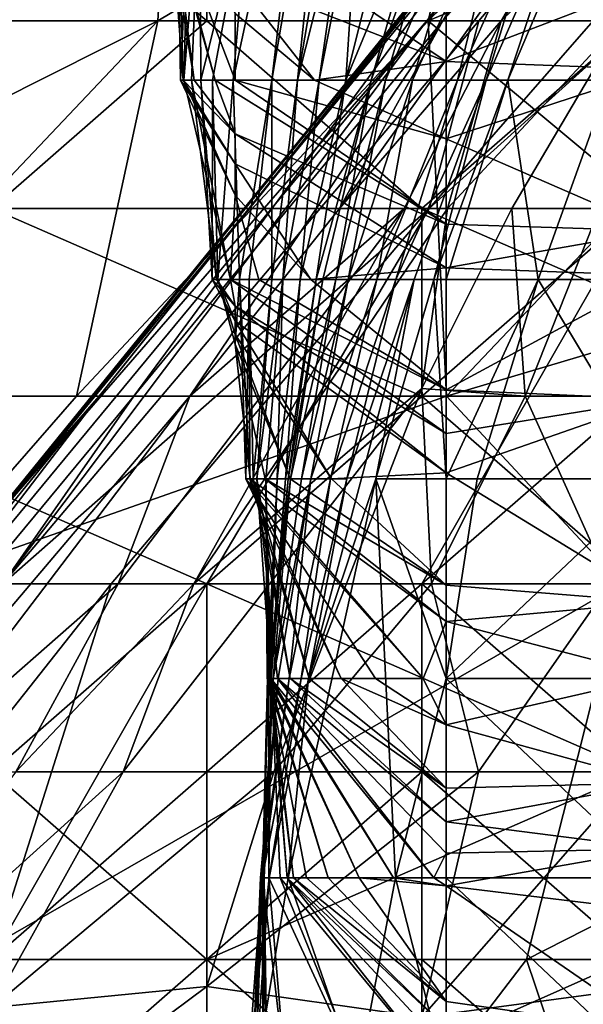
# Model space of a CAD drawing. Extents: x -161 to 11, y -10 to 160.
# Tile 106 of 256: x -1.0004 to -0.9886, y 0.1637 to 0.1842. Entities that reach past the tile are written whole.
import ezdxf

# ---------------------------------------------------------------- set-up
doc = ezdxf.new("R2010")
doc.units = 0

msp = doc.modelspace()

# ---------------------------------------------------------------- linework, layer by layer
for points in [[(-0.990948, 0.188099, 0.733206), (-0.991875, 0.184193, 0.7293), (-0.979912, 0.195912, 0.7293)], [(-0.979912, 0.195912, 0.7293), (-0.991875, 0.184193, 0.7293), (-0.982576, 0.188099, 0.721487)], [(-0.99157, 0.184193, 0.319144), (-0.988122, 0.188099, 0.32305), (-0.982363, 0.195912, 0.319144)], [(-0.99157, 0.184193, 0.319144), (-0.982363, 0.195912, 0.319144), (-0.982954, 0.195912, 0.303519)], [(-0.99157, 0.184193, 0.319144), (-0.982954, 0.195912, 0.303519), (-0.989379, 0.188099, 0.295706)], [(-1.009887, 0.177953, 0.744925), (-0.997028, 0.192005, 0.744925), (-1.000946, 0.192045, 0.748831)], [(-0.997028, 0.192005, 0.744925), (-1.009887, 0.177953, 0.744925), (-0.997495, 0.184193, 0.737112)], [(-0.985999, 0.192005, 0.283987), (-1.000946, 0.173776, 0.283987), (-0.986207, 0.192005, 0.287894)], [(-0.991899, 0.184193, 0.280081), (-1.000946, 0.173776, 0.283987), (-0.985999, 0.192005, 0.283987)], [(-1.000946, 0.173776, 0.283987), (-1.000946, 0.173828, 0.287894), (-0.986207, 0.192005, 0.287894)], [(-1.000946, 0.173828, 0.287894), (-0.998717, 0.17638, 0.299612), (-0.986207, 0.192005, 0.287894)], [(-0.986207, 0.192005, 0.287894), (-0.998717, 0.17638, 0.299612), (-0.989379, 0.188099, 0.295706)], [(-0.997495, 0.184193, 0.737112), (-0.990948, 0.188099, 0.733206), (-0.997028, 0.192005, 0.744925)], [(-0.985391, 0.192005, 0.280081), (-0.991899, 0.184193, 0.280081), (-0.985999, 0.192005, 0.283987)], [(-0.987532, 0.188099, 0.276231), (-0.991899, 0.184193, 0.280081), (-0.985391, 0.192005, 0.280081)], [(-0.986343, 0.188099, 0.338675), (-0.98448, 0.192005, 0.330862), (-0.990354, 0.184193, 0.330862)], [(-0.990354, 0.184193, 0.330862), (-0.98448, 0.192005, 0.330862), (-0.988122, 0.188099, 0.32305)], [(-0.99593, 0.182959, 0.127878), (-0.995121, 0.182959, 0.142906), (-0.99415, 0.191259, 0.135392)], [(-0.995576, 0.187109, 0.124121), (-0.99593, 0.182959, 0.127878), (-0.99415, 0.191259, 0.135392)], [(-0.994589, 0.182959, 0.154178), (-0.993719, 0.191259, 0.142906), (-0.995121, 0.182959, 0.142906)], [(-0.99415, 0.191259, 0.135392), (-0.995121, 0.182959, 0.142906), (-0.993719, 0.191259, 0.142906)], [(-0.994589, 0.182959, 0.154178), (-0.993882, 0.187109, 0.154178), (-0.993719, 0.191259, 0.142906)], [(-0.996475, 0.184193, 0.524368), (-1.001161, 0.188099, 0.526175), (-0.996475, 0.188099, 0.523344)], [(-1.000946, 0.184193, 0.526753), (-1.001161, 0.188099, 0.526175), (-0.996475, 0.184193, 0.524368)], [(-0.997994, 0.17638, 0.315237), (-0.989379, 0.188099, 0.295706), (-0.998717, 0.17638, 0.299612)], [(-0.989379, 0.188099, 0.295706), (-0.997994, 0.17638, 0.315237), (-0.99157, 0.184193, 0.319144)], [(-0.991875, 0.184193, 0.7293), (-0.990948, 0.188099, 0.733206), (-0.997495, 0.184193, 0.737112)], [(-0.996475, 0.188099, 0.523344), (-0.987532, 0.184193, 0.519733), (-0.996475, 0.184193, 0.524368)], [(-0.987532, 0.184193, 0.519733), (-0.996475, 0.188099, 0.523344), (-0.983061, 0.188099, 0.515822)], [(-0.988122, 0.188099, 0.32305), (-0.993715, 0.180287, 0.326956), (-0.990354, 0.184193, 0.330862)], [(-0.99157, 0.184193, 0.319144), (-0.993715, 0.180287, 0.326956), (-0.988122, 0.188099, 0.32305)], [(-0.990822, 0.184193, 0.276175), (-0.991899, 0.184193, 0.280081), (-0.987532, 0.188099, 0.276231)], [(-0.987532, 0.180567, 0.717581), (-0.982576, 0.188099, 0.721487), (-0.991875, 0.184193, 0.7293)], [(-0.990822, 0.184193, 0.276175), (-0.987532, 0.188099, 0.276231), (-0.988443, 0.184193, 0.272269)], [(-0.990354, 0.184193, 0.330862), (-0.987836, 0.184193, 0.342581), (-0.986343, 0.188099, 0.338675)], [(-0.99306, 0.182959, 0.195506), (-0.992758, 0.182959, 0.206778), (-0.991497, 0.187256, 0.20302)], [(-0.991864, 0.187109, 0.195506), (-0.99306, 0.182959, 0.195506), (-0.991497, 0.187256, 0.20302)], [(-0.990945, 0.187109, 0.218049), (-0.991497, 0.187256, 0.20302), (-0.992758, 0.182959, 0.206778)], [(-0.997465, 0.187109, 0.090307), (-0.996302, 0.182959, 0.094064), (-0.997409, 0.187109, 0.094064)], [(-0.996302, 0.182959, 0.094064), (-0.997465, 0.187109, 0.090307), (-0.995886, 0.182959, 0.09136)], [(-0.995886, 0.184342, 0.08655), (-0.995886, 0.182959, 0.09136), (-0.997465, 0.187109, 0.090307)], [(-0.996302, 0.182959, 0.094064), (-0.99674, 0.182959, 0.097821), (-0.997409, 0.187109, 0.094064)], [(-0.997409, 0.187109, 0.094064), (-0.99674, 0.182959, 0.097821), (-0.997269, 0.187109, 0.097821)], [(-0.997086, 0.187109, 0.101578), (-0.997269, 0.187109, 0.097821), (-0.996968, 0.182959, 0.101578)], [(-0.99674, 0.182959, 0.097821), (-0.996968, 0.182959, 0.101578), (-0.997269, 0.187109, 0.097821)], [(-0.99684, 0.187109, 0.105335), (-0.997086, 0.187109, 0.101578), (-0.997026, 0.182959, 0.105335)], [(-0.997026, 0.182959, 0.105335), (-0.997086, 0.187109, 0.101578), (-0.996968, 0.182959, 0.101578)], [(-0.996951, 0.182959, 0.109092), (-0.99684, 0.187109, 0.105335), (-0.997026, 0.182959, 0.105335)], [(-0.996796, 0.182959, 0.112849), (-0.996618, 0.187109, 0.109092), (-0.996951, 0.182959, 0.109092)], [(-0.99684, 0.187109, 0.105335), (-0.996951, 0.182959, 0.109092), (-0.996618, 0.187109, 0.109092)], [(-0.996618, 0.187109, 0.109092), (-0.996796, 0.182959, 0.112849), (-0.996601, 0.182959, 0.116607)], [(-0.996618, 0.187109, 0.109092), (-0.996601, 0.182959, 0.116607), (-0.995576, 0.187109, 0.124121)], [(-0.996601, 0.182959, 0.116607), (-0.996357, 0.182959, 0.120364), (-0.995576, 0.187109, 0.124121)], [(-0.99593, 0.182959, 0.127878), (-0.995576, 0.187109, 0.124121), (-0.996357, 0.182959, 0.120364)], [(-0.994589, 0.182959, 0.154178), (-0.994139, 0.182959, 0.165449), (-0.993543, 0.187109, 0.161692)], [(-0.993543, 0.187109, 0.161692), (-0.993882, 0.187109, 0.154178), (-0.994589, 0.182959, 0.154178)], [(-0.993586, 0.182959, 0.180478), (-0.993317, 0.187109, 0.165449), (-0.994139, 0.182959, 0.165449)], [(-0.993543, 0.187109, 0.161692), (-0.994139, 0.182959, 0.165449), (-0.993317, 0.187109, 0.165449)], [(-0.99306, 0.182959, 0.195506), (-0.991864, 0.187109, 0.195506), (-0.993586, 0.182959, 0.180478)], [(-0.99255, 0.187109, 0.180478), (-0.993586, 0.182959, 0.180478), (-0.991864, 0.187109, 0.195506)], [(-0.993317, 0.187109, 0.165449), (-0.993586, 0.182959, 0.180478), (-0.99255, 0.187109, 0.180478)], [(-0.992758, 0.182959, 0.206778), (-0.9922, 0.182959, 0.221806), (-0.990945, 0.187109, 0.218049)], [(-0.990257, 0.187109, 0.233077), (-0.9922, 0.182959, 0.221806), (-0.991266, 0.182959, 0.248106)], [(-0.990945, 0.187109, 0.218049), (-0.9922, 0.182959, 0.221806), (-0.990257, 0.187109, 0.233077)], [(-0.990666, 0.182959, 0.259377), (-0.989407, 0.187109, 0.251863), (-0.991266, 0.182959, 0.248106)], [(-0.990257, 0.187109, 0.233077), (-0.991266, 0.182959, 0.248106), (-0.989407, 0.187109, 0.251863)], [(-0.990221, 0.182959, 0.263134), (-0.988853, 0.187109, 0.259377), (-0.990666, 0.182959, 0.259377)], [(-0.989407, 0.187109, 0.251863), (-0.990666, 0.182959, 0.259377), (-0.988853, 0.187109, 0.259377)], [(-0.988458, 0.187109, 0.263134), (-0.990221, 0.182959, 0.263134), (-0.988098, 0.182959, 0.266891)], [(-0.988853, 0.187109, 0.259377), (-0.990221, 0.182959, 0.263134), (-0.988458, 0.187109, 0.263134)], [(-0.991497, 0.18602, 0.067764), (-0.991497, 0.183343, 0.079035), (-0.995886, 0.186309, 0.075278)], [(-0.995886, 0.185063, 0.082792), (-0.995886, 0.186309, 0.075278), (-0.991497, 0.183343, 0.079035)], [(-0.991497, 0.18602, 0.067764), (-0.987107, 0.185029, 0.071521), (-0.991497, 0.183343, 0.079035)], [(-0.994239, 0.182959, 0.08655), (-0.995886, 0.184342, 0.08655), (-0.995886, 0.185063, 0.082792)], [(-0.994239, 0.182959, 0.08655), (-0.995886, 0.185063, 0.082792), (-0.991497, 0.183343, 0.079035)], [(-0.987107, 0.185029, 0.071521), (-0.987107, 0.183177, 0.079035), (-0.991497, 0.183343, 0.079035)], [(-1.00489, 0.17638, 0.737112), (-0.997495, 0.184193, 0.737112), (-1.009887, 0.177953, 0.744925)], [(-0.997495, 0.184193, 0.737112), (-1.00489, 0.17638, 0.737112), (-0.999186, 0.17638, 0.7293)], [(-1.001591, 0.172474, 0.280081), (-1.000946, 0.173776, 0.283987), (-0.991899, 0.184193, 0.280081)], [(-1.001591, 0.172474, 0.280081), (-0.991899, 0.184193, 0.280081), (-1.000718, 0.172474, 0.276175)], [(-1.000946, 0.184193, 0.526753), (-0.996475, 0.184193, 0.524368), (-1.000946, 0.180287, 0.527719)], [(-1.000946, 0.180287, 0.527719), (-0.996475, 0.184193, 0.524368), (-0.992004, 0.180287, 0.523381)], [(-0.990822, 0.184193, 0.276175), (-1.000718, 0.172474, 0.276175), (-0.991899, 0.184193, 0.280081)], [(-0.991855, 0.180287, 0.272269), (-1.000718, 0.172474, 0.276175), (-0.990822, 0.184193, 0.276175)], [(-0.991496, 0.17638, 0.717581), (-0.991875, 0.184193, 0.7293), (-0.999186, 0.17638, 0.7293)], [(-0.999186, 0.17638, 0.7293), (-0.991875, 0.184193, 0.7293), (-0.997495, 0.184193, 0.737112)], [(-0.996827, 0.17638, 0.326956), (-0.99157, 0.184193, 0.319144), (-0.997994, 0.17638, 0.315237)], [(-0.99157, 0.184193, 0.319144), (-0.996827, 0.17638, 0.326956), (-0.993715, 0.180287, 0.326956)], [(-0.992004, 0.180287, 0.523381), (-0.996475, 0.184193, 0.524368), (-0.987532, 0.184193, 0.519733)], [(-0.995886, 0.182959, 0.09136), (-0.995886, 0.184342, 0.08655), (-0.994239, 0.182959, 0.08655)], [(-0.99237, 0.180287, 0.334769), (-0.990354, 0.184193, 0.330862), (-0.993715, 0.180287, 0.326956)], [(-0.990354, 0.184193, 0.330862), (-0.99237, 0.180287, 0.334769), (-0.991469, 0.180287, 0.338675)], [(-0.992004, 0.180287, 0.523381), (-0.987532, 0.184193, 0.519733), (-0.983061, 0.180287, 0.519517)], [(-0.991875, 0.184193, 0.7293), (-0.991496, 0.17638, 0.717581), (-0.987532, 0.180567, 0.717581)], [(-0.987532, 0.184193, 0.271432), (-0.987532, 0.180287, 0.269085), (-0.991855, 0.180287, 0.272269)], [(-0.990822, 0.184193, 0.276175), (-0.988443, 0.184193, 0.272269), (-0.991855, 0.180287, 0.272269)], [(-0.988443, 0.184193, 0.272269), (-0.987532, 0.184193, 0.271432), (-0.991855, 0.180287, 0.272269)], [(-0.990134, 0.180287, 0.342581), (-0.987836, 0.184193, 0.342581), (-0.991469, 0.180287, 0.338675)], [(-0.991469, 0.180287, 0.338675), (-0.987836, 0.184193, 0.342581), (-0.990354, 0.184193, 0.330862)], [(-0.987836, 0.184193, 0.342581), (-0.990134, 0.180287, 0.342581), (-0.988313, 0.180287, 0.346487)], [(-0.991497, 0.181733, 0.08655), (-0.994239, 0.182959, 0.08655), (-0.991497, 0.183343, 0.079035)], [(-0.991497, 0.183343, 0.079035), (-0.987107, 0.183177, 0.079035), (-0.991497, 0.181733, 0.08655)], [(-0.991497, 0.181733, 0.08655), (-0.987107, 0.183177, 0.079035), (-0.987107, 0.179821, 0.094064)], [(-0.997026, 0.182959, 0.105335), (-0.996968, 0.182959, 0.101578), (-0.995886, 0.181215, 0.101578)], [(-0.996951, 0.182959, 0.109092), (-0.997026, 0.182959, 0.105335), (-0.995886, 0.180564, 0.105335)], [(-0.995886, 0.181215, 0.101578), (-0.995886, 0.180564, 0.105335), (-0.997026, 0.182959, 0.105335)], [(-0.995886, 0.181843, 0.097821), (-0.995886, 0.181215, 0.101578), (-0.996968, 0.182959, 0.101578)], [(-0.99674, 0.182959, 0.097821), (-0.995886, 0.181843, 0.097821), (-0.996968, 0.182959, 0.101578)], [(-0.996951, 0.182959, 0.109092), (-0.995986, 0.178809, 0.112849), (-0.996796, 0.182959, 0.112849)], [(-0.995886, 0.180564, 0.105335), (-0.995986, 0.178809, 0.112849), (-0.996951, 0.182959, 0.109092)], [(-0.996796, 0.182959, 0.112849), (-0.996272, 0.178809, 0.116607), (-0.996601, 0.182959, 0.116607)], [(-0.996272, 0.178809, 0.116607), (-0.996796, 0.182959, 0.112849), (-0.995986, 0.178809, 0.112849)], [(-0.995886, 0.181843, 0.097821), (-0.99674, 0.182959, 0.097821), (-0.996302, 0.182959, 0.094064)], [(-0.996357, 0.182959, 0.120364), (-0.996601, 0.182959, 0.116607), (-0.996364, 0.178809, 0.120364)], [(-0.996364, 0.178809, 0.120364), (-0.996601, 0.182959, 0.116607), (-0.996272, 0.178809, 0.116607)], [(-0.996364, 0.178809, 0.120364), (-0.99625, 0.178809, 0.127878), (-0.996357, 0.182959, 0.120364)], [(-0.996357, 0.182959, 0.120364), (-0.99625, 0.178809, 0.127878), (-0.99593, 0.182959, 0.127878)], [(-0.995886, 0.181843, 0.097821), (-0.996302, 0.182959, 0.094064), (-0.991497, 0.179961, 0.094064)], [(-0.996302, 0.182959, 0.094064), (-0.995886, 0.182959, 0.09136), (-0.991497, 0.179961, 0.094064)], [(-0.99593, 0.182959, 0.127878), (-0.99625, 0.178809, 0.127878), (-0.995798, 0.178809, 0.139149)], [(-0.99593, 0.182959, 0.127878), (-0.995798, 0.178809, 0.139149), (-0.995121, 0.182959, 0.142906)], [(-0.991497, 0.179961, 0.094064), (-0.995886, 0.182959, 0.09136), (-0.991497, 0.181733, 0.08655)], [(-0.994239, 0.182959, 0.08655), (-0.991497, 0.181733, 0.08655), (-0.995886, 0.182959, 0.09136)], [(-0.995798, 0.178809, 0.139149), (-0.995595, 0.178809, 0.142906), (-0.995121, 0.182959, 0.142906)], [(-0.995121, 0.182959, 0.142906), (-0.995595, 0.178809, 0.142906), (-0.995127, 0.178809, 0.154178)], [(-0.995121, 0.182959, 0.142906), (-0.995127, 0.178809, 0.154178), (-0.994589, 0.182959, 0.154178)], [(-0.994589, 0.182959, 0.154178), (-0.995127, 0.178809, 0.154178), (-0.994894, 0.178809, 0.161692)], [(-0.994532, 0.178809, 0.172963), (-0.994139, 0.182959, 0.165449), (-0.994894, 0.178809, 0.161692)], [(-0.994589, 0.182959, 0.154178), (-0.994894, 0.178809, 0.161692), (-0.994139, 0.182959, 0.165449)], [(-0.994202, 0.178809, 0.187992), (-0.993586, 0.182959, 0.180478), (-0.994532, 0.178809, 0.172963)], [(-0.994139, 0.182959, 0.165449), (-0.994532, 0.178809, 0.172963), (-0.993586, 0.182959, 0.180478)], [(-0.994202, 0.178809, 0.187992), (-0.994062, 0.178809, 0.195506), (-0.99306, 0.182959, 0.195506)], [(-0.993586, 0.182959, 0.180478), (-0.994202, 0.178809, 0.187992), (-0.99306, 0.182959, 0.195506)], [(-0.99306, 0.182959, 0.195506), (-0.994062, 0.178809, 0.195506), (-0.993797, 0.178809, 0.206778)], [(-0.993538, 0.178809, 0.218049), (-0.992758, 0.182959, 0.206778), (-0.993797, 0.178809, 0.206778)], [(-0.99306, 0.182959, 0.195506), (-0.993797, 0.178809, 0.206778), (-0.992758, 0.182959, 0.206778)], [(-0.992941, 0.178809, 0.240592), (-0.9922, 0.182959, 0.221806), (-0.993538, 0.178809, 0.218049)], [(-0.992758, 0.182959, 0.206778), (-0.993538, 0.178809, 0.218049), (-0.9922, 0.182959, 0.221806)], [(-0.992547, 0.178809, 0.251863), (-0.991266, 0.182959, 0.248106), (-0.992941, 0.178809, 0.240592)], [(-0.9922, 0.182959, 0.221806), (-0.992941, 0.178809, 0.240592), (-0.991266, 0.182959, 0.248106)], [(-0.991266, 0.182959, 0.248106), (-0.992547, 0.178809, 0.251863), (-0.990666, 0.182959, 0.259377)], [(-0.992166, 0.178809, 0.259377), (-0.990666, 0.182959, 0.259377), (-0.992547, 0.178809, 0.251863)], [(-0.992166, 0.178809, 0.259377), (-0.991759, 0.178809, 0.263134), (-0.990666, 0.182959, 0.259377)], [(-0.991759, 0.178809, 0.263134), (-0.990221, 0.182959, 0.263134), (-0.990666, 0.182959, 0.259377)], [(-0.990221, 0.182959, 0.263134), (-0.991759, 0.178809, 0.263134), (-0.991497, 0.178809, 0.263671)], [(-0.991497, 0.178809, 0.263671), (-0.989585, 0.178809, 0.266891), (-0.990221, 0.182959, 0.263134)], [(-0.988098, 0.182959, 0.266891), (-0.990221, 0.182959, 0.263134), (-0.989585, 0.178809, 0.266891)], [(-0.989585, 0.178809, 0.266891), (-0.987107, 0.178809, 0.268908), (-0.988098, 0.182959, 0.266891)], [(-0.995886, 0.181843, 0.097821), (-0.991497, 0.179049, 0.097821), (-0.995886, 0.181215, 0.101578)], [(-0.995886, 0.181843, 0.097821), (-0.991497, 0.179961, 0.094064), (-0.991497, 0.179049, 0.097821)], [(-0.991497, 0.179961, 0.094064), (-0.991497, 0.181733, 0.08655), (-0.987107, 0.179821, 0.094064)], [(-0.995886, 0.181215, 0.101578), (-0.99431, 0.178809, 0.105335), (-0.995886, 0.180564, 0.105335)], [(-0.99431, 0.178809, 0.105335), (-0.995886, 0.181215, 0.101578), (-0.991497, 0.179049, 0.097821)], [(-0.995394, 0.178809, 0.109092), (-0.995986, 0.178809, 0.112849), (-0.995886, 0.180564, 0.105335)], [(-0.995886, 0.180564, 0.105335), (-0.99431, 0.178809, 0.105335), (-0.995394, 0.178809, 0.109092)], [(-0.987532, 0.180567, 0.717581), (-0.991496, 0.17638, 0.717581), (-0.978372, 0.180287, 0.701956)], [(-1.005416, 0.17638, 0.530972), (-1.000946, 0.180287, 0.527719), (-0.992004, 0.17638, 0.52503)], [(-0.992004, 0.17638, 0.52503), (-1.000946, 0.180287, 0.527719), (-0.992004, 0.180287, 0.523381)], [(-0.998462, 0.172474, 0.272269), (-1.000718, 0.172474, 0.276175), (-0.991855, 0.180287, 0.272269)], [(-0.996475, 0.172474, 0.270519), (-0.998462, 0.172474, 0.272269), (-0.991855, 0.180287, 0.272269)], [(-0.998322, 0.172474, 0.334769), (-0.996749, 0.172474, 0.338675), (-0.99237, 0.180287, 0.334769)], [(-0.996827, 0.17638, 0.326956), (-0.998322, 0.172474, 0.334769), (-0.99237, 0.180287, 0.334769)], [(-0.993715, 0.180287, 0.326956), (-0.996827, 0.17638, 0.326956), (-0.99237, 0.180287, 0.334769)], [(-0.991469, 0.180287, 0.338675), (-0.996749, 0.172474, 0.338675), (-0.992004, 0.176538, 0.342581)], [(-0.996749, 0.172474, 0.338675), (-0.991469, 0.180287, 0.338675), (-0.99237, 0.180287, 0.334769)], [(-0.992004, 0.172474, 0.26798), (-0.996475, 0.172474, 0.270519), (-0.987532, 0.180287, 0.269085)], [(-0.991855, 0.180287, 0.272269), (-0.987532, 0.180287, 0.269085), (-0.996475, 0.172474, 0.270519)], [(-0.992004, 0.17638, 0.52503), (-0.992004, 0.180287, 0.523381), (-0.983061, 0.17638, 0.521601)], [(-0.990134, 0.180287, 0.342581), (-0.992004, 0.176538, 0.342581), (-0.989859, 0.17638, 0.346487)], [(-0.992004, 0.176538, 0.342581), (-0.990134, 0.180287, 0.342581), (-0.991469, 0.180287, 0.338675)], [(-0.983061, 0.180287, 0.519517), (-0.983061, 0.17638, 0.521601), (-0.992004, 0.180287, 0.523381)], [(-0.987532, 0.17638, 0.267655), (-0.992004, 0.172474, 0.26798), (-0.987532, 0.180287, 0.269085)], [(-0.979774, 0.17638, 0.69805), (-0.978372, 0.180287, 0.701956), (-0.991496, 0.17638, 0.717581)], [(-0.988313, 0.180287, 0.346487), (-0.990134, 0.180287, 0.342581), (-0.989859, 0.17638, 0.346487)], [(-0.988313, 0.180287, 0.346487), (-0.989859, 0.17638, 0.346487), (-0.987356, 0.17638, 0.350394)], [(-0.991497, 0.179049, 0.097821), (-0.991497, 0.179961, 0.094064), (-0.987107, 0.179821, 0.094064)], [(-0.987107, 0.179821, 0.094064), (-0.987107, 0.17889, 0.097821), (-0.991497, 0.179049, 0.097821)], [(-0.991497, 0.179049, 0.097821), (-0.991497, 0.176515, 0.109092), (-0.99431, 0.178809, 0.105335)], [(-0.991497, 0.179049, 0.097821), (-0.987107, 0.17889, 0.097821), (-0.991497, 0.176515, 0.109092)], [(-0.991497, 0.176515, 0.109092), (-0.987107, 0.17889, 0.097821), (-0.987107, 0.176317, 0.109092)], [(-0.99625, 0.178809, 0.127878), (-0.996364, 0.178809, 0.120364), (-0.995886, 0.177941, 0.120364)], [(-0.995886, 0.178256, 0.116607), (-0.995886, 0.177941, 0.120364), (-0.996364, 0.178809, 0.120364)], [(-0.996364, 0.178809, 0.120364), (-0.996272, 0.178809, 0.116607), (-0.995886, 0.178256, 0.116607)], [(-0.995986, 0.178809, 0.112849), (-0.995886, 0.178256, 0.116607), (-0.996272, 0.178809, 0.116607)], [(-0.99625, 0.178809, 0.127878), (-0.995886, 0.17746, 0.127878), (-0.995798, 0.178809, 0.139149)], [(-0.995886, 0.177662, 0.124121), (-0.995886, 0.17746, 0.127878), (-0.99625, 0.178809, 0.127878)], [(-0.995886, 0.177662, 0.124121), (-0.99625, 0.178809, 0.127878), (-0.995886, 0.177941, 0.120364)], [(-0.995986, 0.178809, 0.112849), (-0.991497, 0.176515, 0.109092), (-0.991497, 0.175604, 0.112849)], [(-0.995986, 0.178809, 0.112849), (-0.995394, 0.178809, 0.109092), (-0.991497, 0.176515, 0.109092)], [(-0.995986, 0.178809, 0.112849), (-0.991497, 0.175604, 0.112849), (-0.995886, 0.178256, 0.116607)], [(-0.995886, 0.17746, 0.127878), (-0.995577, 0.174659, 0.135392), (-0.995798, 0.178809, 0.139149)], [(-0.995595, 0.178809, 0.142906), (-0.995798, 0.178809, 0.139149), (-0.995664, 0.174659, 0.142906)], [(-0.995664, 0.174659, 0.142906), (-0.995798, 0.178809, 0.139149), (-0.995666, 0.174659, 0.139149)], [(-0.995577, 0.174659, 0.135392), (-0.995666, 0.174659, 0.139149), (-0.995798, 0.178809, 0.139149)], [(-0.995664, 0.174659, 0.142906), (-0.99558, 0.174659, 0.146664), (-0.995595, 0.178809, 0.142906)], [(-0.995595, 0.178809, 0.142906), (-0.995512, 0.174659, 0.150421), (-0.995127, 0.178809, 0.154178)], [(-0.99558, 0.174659, 0.146664), (-0.995512, 0.174659, 0.150421), (-0.995595, 0.178809, 0.142906)], [(-0.995512, 0.174659, 0.150421), (-0.995435, 0.174659, 0.154178), (-0.995127, 0.178809, 0.154178)], [(-0.995248, 0.174659, 0.161692), (-0.994894, 0.178809, 0.161692), (-0.995435, 0.174659, 0.154178)], [(-0.995127, 0.178809, 0.154178), (-0.995435, 0.174659, 0.154178), (-0.994894, 0.178809, 0.161692)], [(-0.991497, 0.176515, 0.109092), (-0.995394, 0.178809, 0.109092), (-0.99431, 0.178809, 0.105335)], [(-0.995013, 0.174659, 0.172963), (-0.994894, 0.178809, 0.161692), (-0.995248, 0.174659, 0.161692)], [(-0.994837, 0.174659, 0.180478), (-0.994532, 0.178809, 0.172963), (-0.995013, 0.174659, 0.172963)], [(-0.994894, 0.178809, 0.161692), (-0.995013, 0.174659, 0.172963), (-0.994532, 0.178809, 0.172963)], [(-0.994788, 0.174659, 0.191749), (-0.994202, 0.178809, 0.187992), (-0.994837, 0.174659, 0.180478)], [(-0.994532, 0.178809, 0.172963), (-0.994837, 0.174659, 0.180478), (-0.994202, 0.178809, 0.187992)], [(-0.994734, 0.174659, 0.199263), (-0.994062, 0.178809, 0.195506), (-0.994788, 0.174659, 0.191749)], [(-0.994202, 0.178809, 0.187992), (-0.994788, 0.174659, 0.191749), (-0.994062, 0.178809, 0.195506)], [(-0.994509, 0.174659, 0.214292), (-0.993797, 0.178809, 0.206778), (-0.994734, 0.174659, 0.199263)], [(-0.994062, 0.178809, 0.195506), (-0.994734, 0.174659, 0.199263), (-0.993797, 0.178809, 0.206778)], [(-0.994314, 0.174659, 0.225563), (-0.993538, 0.178809, 0.218049), (-0.994509, 0.174659, 0.214292)], [(-0.993797, 0.178809, 0.206778), (-0.994509, 0.174659, 0.214292), (-0.993538, 0.178809, 0.218049)], [(-0.994361, 0.170509, 0.259377), (-0.99296, 0.174659, 0.263134), (-0.992166, 0.178809, 0.259377)], [(-0.994361, 0.170509, 0.259377), (-0.992166, 0.178809, 0.259377), (-0.993566, 0.174659, 0.25562)], [(-0.994314, 0.174659, 0.225563), (-0.993905, 0.174659, 0.244349), (-0.992941, 0.178809, 0.240592)], [(-0.993538, 0.178809, 0.218049), (-0.994314, 0.174659, 0.225563), (-0.992941, 0.178809, 0.240592)], [(-0.993905, 0.174659, 0.244349), (-0.993566, 0.174659, 0.25562), (-0.992547, 0.178809, 0.251863)], [(-0.992941, 0.178809, 0.240592), (-0.993905, 0.174659, 0.244349), (-0.992547, 0.178809, 0.251863)], [(-0.992547, 0.178809, 0.251863), (-0.993566, 0.174659, 0.25562), (-0.992166, 0.178809, 0.259377)], [(-0.991759, 0.178809, 0.263134), (-0.99296, 0.174659, 0.263134), (-0.991497, 0.174659, 0.265938)], [(-0.992166, 0.178809, 0.259377), (-0.99296, 0.174659, 0.263134), (-0.991759, 0.178809, 0.263134)], [(-0.991497, 0.178809, 0.263671), (-0.991759, 0.178809, 0.263134), (-0.991497, 0.174659, 0.265938)], [(-0.989585, 0.178809, 0.266891), (-0.991497, 0.174659, 0.265938), (-0.990857, 0.174659, 0.266891)], [(-0.989585, 0.178809, 0.266891), (-0.991497, 0.178809, 0.263671), (-0.991497, 0.174659, 0.265938)], [(-0.989585, 0.178809, 0.266891), (-0.990857, 0.174659, 0.266891), (-0.987107, 0.174659, 0.269491)], [(-0.987107, 0.178809, 0.268908), (-0.989585, 0.178809, 0.266891), (-0.987107, 0.174659, 0.269491)], [(-0.995886, 0.178256, 0.116607), (-0.991497, 0.174787, 0.116607), (-0.995886, 0.177941, 0.120364)], [(-0.991497, 0.174787, 0.116607), (-0.995886, 0.178256, 0.116607), (-0.991497, 0.175604, 0.112849)], [(-0.995886, 0.177941, 0.120364), (-0.993886, 0.174659, 0.124121), (-0.995886, 0.177662, 0.124121)], [(-0.995886, 0.177941, 0.120364), (-0.991497, 0.174787, 0.116607), (-0.993886, 0.174659, 0.124121)], [(-0.99474, 0.174659, 0.127878), (-0.995886, 0.177662, 0.124121), (-0.993886, 0.174659, 0.124121)], [(-0.995886, 0.177662, 0.124121), (-0.99474, 0.174659, 0.127878), (-0.995886, 0.17746, 0.127878)], [(-0.995886, 0.17746, 0.127878), (-0.995266, 0.174659, 0.131635), (-0.995577, 0.174659, 0.135392)], [(-0.995266, 0.174659, 0.131635), (-0.995886, 0.17746, 0.127878), (-0.99474, 0.174659, 0.127878)], [(-0.996749, 0.172474, 0.338675), (-0.998218, 0.168568, 0.342581), (-0.992004, 0.176538, 0.342581)], [(-0.998218, 0.168568, 0.342581), (-0.995084, 0.168568, 0.346487), (-0.992004, 0.176538, 0.342581)], [(-0.991802, 0.172474, 0.346487), (-0.992004, 0.176538, 0.342581), (-0.995084, 0.168568, 0.346487)], [(-0.991802, 0.172474, 0.346487), (-0.989859, 0.17638, 0.346487), (-0.992004, 0.176538, 0.342581)], [(-0.991497, 0.175604, 0.112849), (-0.991497, 0.176515, 0.109092), (-0.987107, 0.176317, 0.109092)], [(-1.000946, 0.173828, 0.287894), (-1.008227, 0.164662, 0.299612), (-0.998717, 0.17638, 0.299612)], [(-1.007697, 0.164662, 0.315237), (-0.998717, 0.17638, 0.299612), (-1.008227, 0.164662, 0.299612)], [(-0.998717, 0.17638, 0.299612), (-1.007697, 0.164662, 0.315237), (-0.997994, 0.17638, 0.315237)], [(-1.003457, 0.168568, 0.326956), (-0.997994, 0.17638, 0.315237), (-1.007697, 0.164662, 0.315237)], [(-1.005416, 0.17638, 0.530972), (-0.992004, 0.17638, 0.52503), (-0.996475, 0.172474, 0.528459)], [(-1.005416, 0.172474, 0.532088), (-1.005416, 0.17638, 0.530972), (-0.996475, 0.172474, 0.528459)], [(-1.002592, 0.172474, 0.7293), (-0.999186, 0.17638, 0.7293), (-1.00489, 0.17638, 0.737112)], [(-1.003457, 0.168568, 0.326956), (-1.002778, 0.168568, 0.330862), (-0.996827, 0.17638, 0.326956)], [(-1.003457, 0.168568, 0.326956), (-0.996827, 0.17638, 0.326956), (-0.997994, 0.17638, 0.315237)], [(-0.996827, 0.17638, 0.326956), (-1.002778, 0.168568, 0.330862), (-0.998322, 0.172474, 0.334769)], [(-0.991496, 0.17638, 0.717581), (-0.999186, 0.17638, 0.7293), (-1.002592, 0.172474, 0.7293)], [(-0.987856, 0.172474, 0.705862), (-0.991496, 0.17638, 0.717581), (-1.002592, 0.172474, 0.7293)], [(-0.996475, 0.172474, 0.528459), (-0.992004, 0.17638, 0.52503), (-0.987532, 0.172474, 0.525244)], [(-0.983061, 0.17638, 0.521601), (-0.987532, 0.172474, 0.525244), (-0.992004, 0.17638, 0.52503)], [(-0.987532, 0.168568, 0.26617), (-0.992004, 0.172474, 0.26798), (-0.987532, 0.17638, 0.267655)], [(-0.989859, 0.17638, 0.346487), (-0.991802, 0.172474, 0.346487), (-0.988101, 0.172474, 0.350394)], [(-0.991497, 0.175604, 0.112849), (-0.987107, 0.176317, 0.109092), (-0.991497, 0.174787, 0.116607)], [(-0.987107, 0.176317, 0.109092), (-0.987107, 0.172093, 0.127878), (-0.991497, 0.174787, 0.116607)], [(-0.991496, 0.17638, 0.717581), (-0.987856, 0.172474, 0.705862), (-0.979774, 0.17638, 0.69805)], [(-0.987356, 0.17638, 0.350394), (-0.989859, 0.17638, 0.346487), (-0.988101, 0.172474, 0.350394)], [(-0.991497, 0.174787, 0.116607), (-0.991497, 0.172451, 0.127878), (-0.993886, 0.174659, 0.124121)], [(-0.991497, 0.172451, 0.127878), (-0.991497, 0.174787, 0.116607), (-0.987107, 0.172093, 0.127878)], [(-0.991978, 0.170509, 0.139149), (-0.992972, 0.170509, 0.142906), (-0.995666, 0.174659, 0.139149)], [(-0.995577, 0.174659, 0.135392), (-0.991978, 0.170509, 0.139149), (-0.995666, 0.174659, 0.139149)], [(-0.995666, 0.174659, 0.139149), (-0.992972, 0.170509, 0.142906), (-0.995664, 0.174659, 0.142906)], [(-0.995664, 0.174659, 0.142906), (-0.993683, 0.170509, 0.146664), (-0.99558, 0.174659, 0.146664)], [(-0.992972, 0.170509, 0.142906), (-0.993683, 0.170509, 0.146664), (-0.995664, 0.174659, 0.142906)], [(-0.99558, 0.174659, 0.146664), (-0.994348, 0.170509, 0.150421), (-0.995512, 0.174659, 0.150421)], [(-0.994348, 0.170509, 0.150421), (-0.99558, 0.174659, 0.146664), (-0.993683, 0.170509, 0.146664)], [(-0.995577, 0.174659, 0.135392), (-0.991497, 0.171694, 0.131635), (-0.991978, 0.170509, 0.139149)], [(-0.995266, 0.174659, 0.131635), (-0.991497, 0.171694, 0.131635), (-0.995577, 0.174659, 0.135392)], [(-0.995512, 0.174659, 0.150421), (-0.994744, 0.170509, 0.154178), (-0.995435, 0.174659, 0.154178)], [(-0.994744, 0.170509, 0.154178), (-0.995512, 0.174659, 0.150421), (-0.994348, 0.170509, 0.150421)], [(-0.995248, 0.174659, 0.161692), (-0.995435, 0.174659, 0.154178), (-0.995146, 0.170509, 0.161692)], [(-0.995146, 0.170509, 0.161692), (-0.995435, 0.174659, 0.154178), (-0.995003, 0.170509, 0.157935)], [(-0.995003, 0.170509, 0.157935), (-0.995435, 0.174659, 0.154178), (-0.994744, 0.170509, 0.154178)], [(-0.991497, 0.171694, 0.131635), (-0.995266, 0.174659, 0.131635), (-0.991497, 0.172451, 0.127878)], [(-0.99474, 0.174659, 0.127878), (-0.991497, 0.172451, 0.127878), (-0.995266, 0.174659, 0.131635)], [(-0.995248, 0.174659, 0.161692), (-0.995223, 0.170509, 0.169206), (-0.995013, 0.174659, 0.172963)], [(-0.995223, 0.170509, 0.169206), (-0.995248, 0.174659, 0.161692), (-0.995188, 0.170509, 0.165449)], [(-0.995188, 0.170509, 0.165449), (-0.995248, 0.174659, 0.161692), (-0.995146, 0.170509, 0.161692)], [(-0.995193, 0.170509, 0.172963), (-0.995013, 0.174659, 0.172963), (-0.995223, 0.170509, 0.169206)], [(-0.995094, 0.170509, 0.218049), (-0.994734, 0.174659, 0.199263), (-0.995212, 0.170509, 0.20302)], [(-0.995212, 0.170509, 0.20302), (-0.994734, 0.174659, 0.199263), (-0.995189, 0.170509, 0.195506)], [(-0.995158, 0.170509, 0.180478), (-0.995013, 0.174659, 0.172963), (-0.995193, 0.170509, 0.172963)], [(-0.994788, 0.174659, 0.191749), (-0.995189, 0.170509, 0.195506), (-0.994734, 0.174659, 0.199263)], [(-0.995189, 0.170509, 0.195506), (-0.994788, 0.174659, 0.191749), (-0.995137, 0.170509, 0.187992)], [(-0.995013, 0.174659, 0.172963), (-0.995158, 0.170509, 0.180478), (-0.994837, 0.174659, 0.180478)], [(-0.994837, 0.174659, 0.180478), (-0.995158, 0.170509, 0.180478), (-0.995137, 0.170509, 0.187992)], [(-0.994837, 0.174659, 0.180478), (-0.995137, 0.170509, 0.187992), (-0.994788, 0.174659, 0.191749)], [(-0.994995, 0.170509, 0.22932), (-0.994314, 0.174659, 0.225563), (-0.995094, 0.170509, 0.218049)], [(-0.994509, 0.174659, 0.214292), (-0.995094, 0.170509, 0.218049), (-0.994314, 0.174659, 0.225563)], [(-0.994734, 0.174659, 0.199263), (-0.995094, 0.170509, 0.218049), (-0.994509, 0.174659, 0.214292)], [(-0.994765, 0.170509, 0.244349), (-0.994314, 0.174659, 0.225563), (-0.994995, 0.170509, 0.22932)], [(-0.994783, 0.166359, 0.263134), (-0.992555, 0.166359, 0.266891), (-0.99296, 0.174659, 0.263134)], [(-0.994361, 0.170509, 0.259377), (-0.994783, 0.166359, 0.263134), (-0.99296, 0.174659, 0.263134)], [(-0.994516, 0.170509, 0.25562), (-0.993905, 0.174659, 0.244349), (-0.994765, 0.170509, 0.244349)], [(-0.994314, 0.174659, 0.225563), (-0.994765, 0.170509, 0.244349), (-0.993905, 0.174659, 0.244349)], [(-0.993886, 0.174659, 0.124121), (-0.991497, 0.172451, 0.127878), (-0.99474, 0.174659, 0.127878)], [(-0.994516, 0.170509, 0.25562), (-0.994361, 0.170509, 0.259377), (-0.993566, 0.174659, 0.25562)], [(-0.993905, 0.174659, 0.244349), (-0.994516, 0.170509, 0.25562), (-0.993566, 0.174659, 0.25562)], [(-0.991497, 0.174659, 0.265938), (-0.99296, 0.174659, 0.263134), (-0.991497, 0.170509, 0.267125)], [(-0.991497, 0.170509, 0.267125), (-0.99296, 0.174659, 0.263134), (-0.992555, 0.166359, 0.266891)], [(-0.987107, 0.174659, 0.269491), (-0.991497, 0.170509, 0.267125), (-0.987107, 0.170509, 0.269628)], [(-0.991497, 0.170509, 0.267125), (-0.987107, 0.174659, 0.269491), (-0.990857, 0.174659, 0.266891)], [(-0.990857, 0.174659, 0.266891), (-0.991497, 0.174659, 0.265938), (-0.991497, 0.170509, 0.267125)], [(-1.005416, 0.172474, 0.532088), (-0.996475, 0.172474, 0.528459), (-1.000946, 0.168568, 0.531618)], [(-0.998462, 0.172474, 0.272269), (-1.004637, 0.164662, 0.272269), (-1.000718, 0.172474, 0.276175)], [(-0.998462, 0.172474, 0.272269), (-1.000946, 0.164662, 0.269172), (-1.004637, 0.164662, 0.272269)], [(-1.002778, 0.168568, 0.330862), (-1.000445, 0.168568, 0.338675), (-0.998322, 0.172474, 0.334769)], [(-1.001429, 0.164662, 0.717581), (-0.987856, 0.172474, 0.705862), (-1.002592, 0.172474, 0.7293)], [(-0.989828, 0.164662, 0.69805), (-0.987856, 0.172474, 0.705862), (-1.001429, 0.164662, 0.717581)], [(-1.000946, 0.168568, 0.531618), (-0.996475, 0.172474, 0.528459), (-0.996475, 0.164662, 0.531999)], [(-0.996475, 0.168568, 0.268452), (-1.000946, 0.164662, 0.269172), (-0.996475, 0.172474, 0.270519)], [(-1.000946, 0.164662, 0.269172), (-0.998462, 0.172474, 0.272269), (-0.996475, 0.172474, 0.270519)], [(-0.996749, 0.172474, 0.338675), (-1.000445, 0.168568, 0.338675), (-0.998218, 0.168568, 0.342581)], [(-0.998322, 0.172474, 0.334769), (-1.000445, 0.168568, 0.338675), (-0.996749, 0.172474, 0.338675)], [(-0.996475, 0.172474, 0.270519), (-0.992004, 0.172474, 0.26798), (-0.996475, 0.168568, 0.268452)], [(-0.992004, 0.168568, 0.266927), (-0.996475, 0.168568, 0.268452), (-0.992004, 0.172474, 0.26798)], [(-0.987532, 0.172474, 0.525244), (-0.987532, 0.168568, 0.527505), (-0.996475, 0.172474, 0.528459)], [(-0.987532, 0.168568, 0.527505), (-0.996475, 0.164662, 0.531999), (-0.996475, 0.172474, 0.528459)], [(-0.995084, 0.168568, 0.346487), (-0.990828, 0.168568, 0.350394), (-0.991802, 0.172474, 0.346487)], [(-0.987532, 0.168568, 0.26617), (-0.992004, 0.168568, 0.266927), (-0.992004, 0.172474, 0.26798)], [(-0.988101, 0.172474, 0.350394), (-0.991802, 0.172474, 0.346487), (-0.990828, 0.168568, 0.350394)], [(-0.987107, 0.172093, 0.127878), (-0.991497, 0.171694, 0.131635), (-0.991497, 0.172451, 0.127878)], [(-0.990828, 0.168568, 0.350394), (-0.987532, 0.168568, 0.352808), (-0.988101, 0.172474, 0.350394)], [(-0.989828, 0.164662, 0.69805), (-0.982158, 0.168568, 0.690237), (-0.987856, 0.172474, 0.705862)], [(-0.991497, 0.171694, 0.131635), (-0.987107, 0.172093, 0.127878), (-0.987107, 0.170548, 0.135392)], [(-0.991497, 0.171694, 0.131635), (-0.991497, 0.169546, 0.142906), (-0.991978, 0.170509, 0.139149)], [(-0.991497, 0.171694, 0.131635), (-0.987107, 0.170548, 0.135392), (-0.991497, 0.169546, 0.142906)], [(-0.995325, 0.166359, 0.251863), (-0.994765, 0.170509, 0.244349), (-0.995362, 0.166359, 0.233077)], [(-0.994995, 0.170509, 0.22932), (-0.995362, 0.166359, 0.233077), (-0.994765, 0.170509, 0.244349)], [(-0.995327, 0.166359, 0.225563), (-0.995362, 0.166359, 0.233077), (-0.994995, 0.170509, 0.22932)], [(-0.995094, 0.170509, 0.218049), (-0.995283, 0.166359, 0.210535), (-0.995327, 0.166359, 0.225563)], [(-0.995094, 0.170509, 0.218049), (-0.995327, 0.166359, 0.225563), (-0.994995, 0.170509, 0.22932)], [(-0.995177, 0.166359, 0.259377), (-0.994516, 0.170509, 0.25562), (-0.995325, 0.166359, 0.251863)], [(-0.994765, 0.170509, 0.244349), (-0.995325, 0.166359, 0.251863), (-0.994516, 0.170509, 0.25562)], [(-0.995283, 0.166359, 0.210535), (-0.995212, 0.170509, 0.20302), (-0.995319, 0.166359, 0.195506)], [(-0.995189, 0.170509, 0.195506), (-0.995319, 0.166359, 0.195506), (-0.995212, 0.170509, 0.20302)], [(-0.995185, 0.166359, 0.191749), (-0.995319, 0.166359, 0.195506), (-0.995189, 0.170509, 0.195506)], [(-0.995212, 0.170509, 0.20302), (-0.995283, 0.166359, 0.210535), (-0.995094, 0.170509, 0.218049)], [(-0.995223, 0.170509, 0.169206), (-0.993956, 0.166359, 0.172963), (-0.995193, 0.170509, 0.172963)], [(-0.993312, 0.166359, 0.169206), (-0.993956, 0.166359, 0.172963), (-0.995223, 0.170509, 0.169206)], [(-0.995188, 0.170509, 0.165449), (-0.993312, 0.166359, 0.169206), (-0.995223, 0.170509, 0.169206)], [(-0.995193, 0.170509, 0.172963), (-0.994673, 0.166359, 0.180478), (-0.995158, 0.170509, 0.180478)], [(-0.994673, 0.166359, 0.180478), (-0.995193, 0.170509, 0.172963), (-0.994404, 0.166359, 0.176721)], [(-0.994404, 0.166359, 0.176721), (-0.995193, 0.170509, 0.172963), (-0.993956, 0.166359, 0.172963)], [(-0.995189, 0.170509, 0.195506), (-0.995137, 0.170509, 0.187992), (-0.995185, 0.166359, 0.191749)], [(-0.992597, 0.166359, 0.165449), (-0.993312, 0.166359, 0.169206), (-0.995188, 0.170509, 0.165449)], [(-0.995146, 0.170509, 0.161692), (-0.992597, 0.166359, 0.165449), (-0.995188, 0.170509, 0.165449)], [(-0.994953, 0.166359, 0.187992), (-0.995185, 0.166359, 0.191749), (-0.995137, 0.170509, 0.187992)], [(-0.994783, 0.166359, 0.263134), (-0.994361, 0.170509, 0.259377), (-0.995177, 0.166359, 0.259377)], [(-0.994516, 0.170509, 0.25562), (-0.995177, 0.166359, 0.259377), (-0.994361, 0.170509, 0.259377)], [(-0.995158, 0.170509, 0.180478), (-0.994807, 0.166359, 0.184235), (-0.995137, 0.170509, 0.187992)], [(-0.994807, 0.166359, 0.184235), (-0.995158, 0.170509, 0.180478), (-0.994673, 0.166359, 0.180478)], [(-0.992597, 0.166359, 0.165449), (-0.995146, 0.170509, 0.161692), (-0.991754, 0.166359, 0.161692)], [(-0.995003, 0.170509, 0.157935), (-0.991754, 0.166359, 0.161692), (-0.995146, 0.170509, 0.161692)], [(-0.994953, 0.166359, 0.187992), (-0.995137, 0.170509, 0.187992), (-0.994807, 0.166359, 0.184235)], [(-0.991754, 0.166359, 0.161692), (-0.995003, 0.170509, 0.157935), (-0.991497, 0.16687, 0.157935)], [(-0.991497, 0.167524, 0.154178), (-0.991497, 0.16687, 0.157935), (-0.995003, 0.170509, 0.157935)], [(-0.994744, 0.170509, 0.154178), (-0.991497, 0.167524, 0.154178), (-0.995003, 0.170509, 0.157935)], [(-0.991497, 0.167524, 0.154178), (-0.994744, 0.170509, 0.154178), (-0.991497, 0.168223, 0.150421)], [(-0.994348, 0.170509, 0.150421), (-0.991497, 0.168223, 0.150421), (-0.994744, 0.170509, 0.154178)], [(-0.993683, 0.170509, 0.146664), (-0.991497, 0.168223, 0.150421), (-0.994348, 0.170509, 0.150421)], [(-0.991497, 0.168223, 0.150421), (-0.993683, 0.170509, 0.146664), (-0.991497, 0.169546, 0.142906)], [(-0.993683, 0.170509, 0.146664), (-0.992972, 0.170509, 0.142906), (-0.991497, 0.169546, 0.142906)], [(-0.991497, 0.169546, 0.142906), (-0.992972, 0.170509, 0.142906), (-0.991978, 0.170509, 0.139149)], [(-0.991497, 0.170509, 0.267125), (-0.992555, 0.166359, 0.266891), (-0.991497, 0.166359, 0.267825)], [(-0.991497, 0.169546, 0.142906), (-0.987107, 0.170548, 0.135392), (-0.987107, 0.168338, 0.146664)], [(-0.987107, 0.170509, 0.269628), (-0.991497, 0.170509, 0.267125), (-0.987107, 0.166359, 0.269628)], [(-0.991497, 0.166359, 0.267825), (-0.987107, 0.166359, 0.269628), (-0.991497, 0.170509, 0.267125)], [(-0.991497, 0.168223, 0.150421), (-0.991497, 0.169546, 0.142906), (-0.987107, 0.168338, 0.146664)], [(-0.998218, 0.168568, 0.342581), (-1.005416, 0.162057, 0.342581), (-1.000946, 0.163663, 0.346487)], [(-1.000445, 0.168568, 0.338675), (-1.005416, 0.162057, 0.342581), (-0.998218, 0.168568, 0.342581)], [(-0.996475, 0.164662, 0.531999), (-1.000946, 0.160755, 0.535036), (-1.000946, 0.168568, 0.531618)], [(-0.995084, 0.168568, 0.346487), (-0.998218, 0.168568, 0.342581), (-1.000946, 0.163663, 0.346487)], [(-0.996475, 0.164662, 0.267235), (-1.000946, 0.164662, 0.269172), (-0.996475, 0.168568, 0.268452)], [(-1.000946, 0.163663, 0.346487), (-0.996475, 0.164101, 0.350394), (-0.995084, 0.168568, 0.346487)], [(-0.996475, 0.164662, 0.267235), (-0.996475, 0.168568, 0.268452), (-0.992004, 0.168568, 0.266927)], [(-0.987532, 0.168568, 0.527505), (-0.987703, 0.164662, 0.530081), (-0.996475, 0.164662, 0.531999)], [(-0.996475, 0.164101, 0.350394), (-0.992004, 0.163463, 0.3543), (-0.990828, 0.168568, 0.350394)], [(-0.995084, 0.168568, 0.346487), (-0.996475, 0.164101, 0.350394), (-0.990828, 0.168568, 0.350394)], [(-0.992004, 0.164662, 0.266218), (-0.996475, 0.164662, 0.267235), (-0.992004, 0.168568, 0.266927)], [(-0.987532, 0.168568, 0.352808), (-0.992004, 0.163463, 0.3543), (-0.983061, 0.164662, 0.357558)], [(-0.987532, 0.168568, 0.352808), (-0.990828, 0.168568, 0.350394), (-0.992004, 0.163463, 0.3543)], [(-0.992004, 0.168568, 0.266927), (-0.987532, 0.168568, 0.26617), (-0.987532, 0.164662, 0.265789)], [(-0.987532, 0.164662, 0.265789), (-0.992004, 0.164662, 0.266218), (-0.992004, 0.168568, 0.266927)], [(-0.988513, 0.160755, 0.690237), (-0.982158, 0.168568, 0.690237), (-0.989828, 0.164662, 0.69805)], [(-0.991497, 0.168223, 0.150421), (-0.987107, 0.168338, 0.146664), (-0.991497, 0.167524, 0.154178)], [(-0.987107, 0.168338, 0.146664), (-0.987107, 0.166964, 0.154178), (-0.991497, 0.167524, 0.154178)], [(-0.987107, 0.166964, 0.154178), (-0.991497, 0.16687, 0.157935), (-0.991497, 0.167524, 0.154178)], [(-0.991497, 0.166195, 0.161692), (-0.991754, 0.166359, 0.161692), (-0.991497, 0.16687, 0.157935)], [(-0.991497, 0.16687, 0.157935), (-0.987107, 0.166964, 0.154178), (-0.991497, 0.166195, 0.161692)], [(-0.987107, 0.166964, 0.154178), (-0.987107, 0.165661, 0.161692), (-0.991497, 0.166195, 0.161692)], [(-0.99563, 0.162208, 0.259377), (-0.995468, 0.162208, 0.263134), (-0.995177, 0.166359, 0.259377)], [(-0.995325, 0.166359, 0.251863), (-0.99563, 0.162208, 0.259377), (-0.995177, 0.166359, 0.259377)], [(-0.99563, 0.162208, 0.259377), (-0.995325, 0.166359, 0.251863), (-0.995533, 0.162208, 0.248106)], [(-0.995362, 0.166359, 0.233077), (-0.995533, 0.162208, 0.248106), (-0.995325, 0.166359, 0.251863)], [(-0.995533, 0.162208, 0.248106), (-0.995362, 0.166359, 0.233077), (-0.995457, 0.162208, 0.233077)], [(-0.994783, 0.166359, 0.263134), (-0.995468, 0.162208, 0.263134), (-0.993341, 0.162208, 0.266891)], [(-0.995177, 0.166359, 0.259377), (-0.995468, 0.162208, 0.263134), (-0.994783, 0.166359, 0.263134)], [(-0.995327, 0.166359, 0.225563), (-0.995457, 0.162208, 0.233077), (-0.995362, 0.166359, 0.233077)], [(-0.995219, 0.162208, 0.214292), (-0.995457, 0.162208, 0.233077), (-0.995327, 0.166359, 0.225563)], [(-0.995283, 0.166359, 0.210535), (-0.995219, 0.162208, 0.214292), (-0.995327, 0.166359, 0.225563)], [(-0.995319, 0.166359, 0.195506), (-0.995306, 0.162208, 0.20302), (-0.995283, 0.166359, 0.210535)], [(-0.995311, 0.162208, 0.199263), (-0.995306, 0.162208, 0.20302), (-0.995319, 0.166359, 0.195506)], [(-0.99483, 0.162208, 0.195506), (-0.995311, 0.162208, 0.199263), (-0.995319, 0.166359, 0.195506)], [(-0.995185, 0.166359, 0.191749), (-0.99483, 0.162208, 0.195506), (-0.995319, 0.166359, 0.195506)], [(-0.995219, 0.162208, 0.214292), (-0.995283, 0.166359, 0.210535), (-0.995306, 0.162208, 0.20302)], [(-0.99483, 0.162208, 0.195506), (-0.995185, 0.166359, 0.191749), (-0.993268, 0.162208, 0.191749)], [(-0.994953, 0.166359, 0.187992), (-0.993268, 0.162208, 0.191749), (-0.995185, 0.166359, 0.191749)], [(-0.994807, 0.166359, 0.184235), (-0.991518, 0.162208, 0.187992), (-0.994953, 0.166359, 0.187992)], [(-0.991518, 0.162208, 0.187992), (-0.993268, 0.162208, 0.191749), (-0.994953, 0.166359, 0.187992)], [(-0.991518, 0.162208, 0.187992), (-0.994807, 0.166359, 0.184235), (-0.991497, 0.162802, 0.184235)], [(-0.991497, 0.163241, 0.180478), (-0.991497, 0.162802, 0.184235), (-0.994807, 0.166359, 0.184235)], [(-0.994673, 0.166359, 0.180478), (-0.991497, 0.163241, 0.180478), (-0.994807, 0.166359, 0.184235)], [(-0.992555, 0.166359, 0.266891), (-0.994783, 0.166359, 0.263134), (-0.993341, 0.162208, 0.266891)], [(-0.991497, 0.163241, 0.180478), (-0.994673, 0.166359, 0.180478), (-0.991497, 0.163789, 0.176721)], [(-0.994404, 0.166359, 0.176721), (-0.991497, 0.163789, 0.176721), (-0.994673, 0.166359, 0.180478)], [(-0.993956, 0.166359, 0.172963), (-0.991497, 0.163789, 0.176721), (-0.994404, 0.166359, 0.176721)], [(-0.991497, 0.163789, 0.176721), (-0.993956, 0.166359, 0.172963), (-0.993312, 0.166359, 0.169206)], [(-0.993341, 0.162208, 0.266891), (-0.991497, 0.162208, 0.268406), (-0.992555, 0.166359, 0.266891)], [(-0.993312, 0.166359, 0.169206), (-0.991497, 0.166195, 0.161692), (-0.991497, 0.163789, 0.176721)], [(-0.992597, 0.166359, 0.165449), (-0.991497, 0.166195, 0.161692), (-0.993312, 0.166359, 0.169206)], [(-0.991754, 0.166359, 0.161692), (-0.991497, 0.166195, 0.161692), (-0.992597, 0.166359, 0.165449)], [(-0.991497, 0.162208, 0.268406), (-0.991497, 0.166359, 0.267825), (-0.992555, 0.166359, 0.266891)], [(-0.987107, 0.166359, 0.269628), (-0.991497, 0.166359, 0.267825), (-0.987107, 0.162208, 0.269535)], [(-0.987107, 0.162208, 0.269535), (-0.991497, 0.166359, 0.267825), (-0.991497, 0.162208, 0.268406)], [(-0.991497, 0.163789, 0.176721), (-0.991497, 0.166195, 0.161692), (-0.987107, 0.16316, 0.176721)], [(-0.987107, 0.165661, 0.161692), (-0.987107, 0.16316, 0.176721), (-0.991497, 0.166195, 0.161692)], [(-0.995792, 0.156849, 0.69805), (-1.001429, 0.164662, 0.717581), (-1.008208, 0.152943, 0.713675)], [(-0.995792, 0.156849, 0.69805), (-0.989828, 0.164662, 0.69805), (-1.001429, 0.164662, 0.717581)], [(-0.996475, 0.160755, 0.534104), (-1.000946, 0.160755, 0.535036), (-0.996475, 0.164662, 0.531999)], [(-0.996475, 0.160755, 0.266393), (-1.000946, 0.160755, 0.267773), (-0.996475, 0.164662, 0.267235)], [(-1.000946, 0.164662, 0.269172), (-0.996475, 0.164662, 0.267235), (-1.000946, 0.160755, 0.267773)], [(-0.987703, 0.164662, 0.530081), (-0.996475, 0.160755, 0.534104), (-0.996475, 0.164662, 0.531999)], [(-0.992004, 0.160755, 0.265806), (-0.996475, 0.164662, 0.267235), (-0.992004, 0.164662, 0.266218)], [(-0.992004, 0.160755, 0.265806), (-0.996475, 0.160755, 0.266393), (-0.996475, 0.164662, 0.267235)], [(-0.996475, 0.160755, 0.534104), (-0.987703, 0.164662, 0.530081), (-0.987532, 0.160755, 0.533068)], [(-0.989828, 0.164662, 0.69805), (-0.995792, 0.156849, 0.69805), (-0.988513, 0.160755, 0.690237)], [(-0.983061, 0.164662, 0.357558), (-0.992004, 0.163463, 0.3543), (-0.987532, 0.160755, 0.358965)], [(-0.992004, 0.164662, 0.266218), (-0.987532, 0.164662, 0.265789), (-0.987532, 0.160755, 0.265655)], [(-0.987532, 0.160755, 0.265655), (-0.992004, 0.160755, 0.265806), (-0.992004, 0.164662, 0.266218)], [(-0.996475, 0.160755, 0.354215), (-0.996475, 0.164101, 0.350394), (-1.000946, 0.160771, 0.350394)], [(-1.000946, 0.160771, 0.350394), (-0.996475, 0.164101, 0.350394), (-1.000946, 0.163663, 0.346487)], [(-0.996475, 0.164101, 0.350394), (-0.996475, 0.160755, 0.354215), (-0.992004, 0.163463, 0.3543)], [(-0.991497, 0.163241, 0.180478), (-0.991497, 0.163789, 0.176721), (-0.987107, 0.16316, 0.176721)]]:
    msp.add_3dface(points)

doc.saveas('drawing.dxf')
